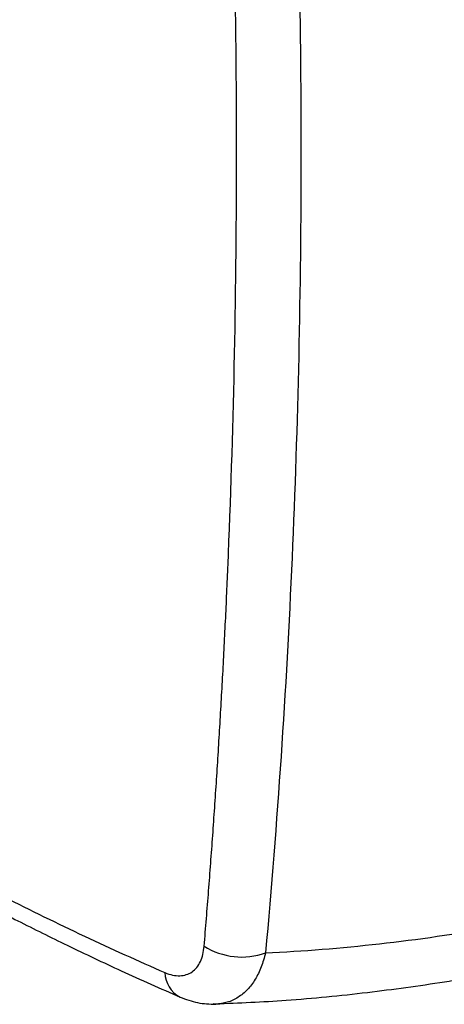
# Model space of a CAD drawing. Header units: millimetres. Extents: x 25 to 1092, y 25 to 838.
# Tile 26 of 46: x 973 to 1008, y 551 to 633. Entities that reach past the tile are written whole.
import ezdxf

# ---------------------------------------------------------------- set-up
doc = ezdxf.new("R2010")
doc.units = ezdxf.units.MM
doc.header["$LTSCALE"] = 4

msp = doc.modelspace()

# ---------------------------------------------------------------- linework, layer by layer
for centre, radius, start, end in [((991.285, 560.939), 5.844, 237.78291, 289.83134), ((987.247, 553.829), 2.336, 180.65615, 242.51296)]:
    msp.add_arc(centre, radius, start, end)
for points, knots in [([(988.17, 555.995), (988.233, 556.76), (988.36, 558.29), (988.542, 560.591), (988.718, 562.897), (988.886, 565.209), (989.048, 567.527), (989.203, 569.85), (989.35, 572.178), (989.491, 574.513), (989.626, 576.852), (989.753, 579.198), (989.873, 581.548), (989.987, 583.905), (990.094, 586.267), (990.392, 593.351), (990.753, 605.244), (990.921, 622.096), (990.753, 639.141), (990.368, 652.273), (989.99, 661.362), (989.756, 666.34), (989.495, 671.327), (989.206, 676.323), (988.889, 681.329), (988.547, 686.344), (988.296, 689.697), (988.17, 691.373)], [0, 0, 0, 0, 0.017809, 0.035625, 0.053447, 0.071277, 0.089113, 0.106957, 0.124808, 0.142666, 0.160533, 0.178407, 0.19629, 0.214181, 0.23208, 0.249989, 0.374952, 0.499998, 0.62504, 0.750006, 0.785814, 0.821588, 0.857329, 0.89304, 0.92872, 0.964373, 1, 1, 1, 1]), ([(993.268, 691.412), (994.252, 679.62), (994.987, 667.937), (995.721, 650.572), (995.905, 644.808), (996.149, 633.342), (996.21, 627.639), (996.21, 616.294), (996.149, 610.651), (995.905, 599.427), (995.721, 593.845), (994.987, 577.207), (994.252, 566.253), (993.268, 555.442)], [0, 0, 0, 0, 0.25, 0.25, 0.375, 0.375, 0.5, 0.5, 0.625, 0.625, 0.75, 0.75, 1, 1, 1, 1]), ([(931.187, 584.816), (940.109, 578.398), (949.058, 572.602), (960.276, 566.125), (962.522, 564.867), (967.013, 562.432), (969.256, 561.256), (975.979, 557.85), (980.45, 555.743), (984.911, 553.802)], [0, 0, 0, 0, 0.5, 0.5, 0.625, 0.625, 0.75, 0.75, 1, 1, 1, 1]), ([(931.681, 583.201), (933.461, 581.935), (936.875, 579.507), (941.795, 576.178), (946.292, 573.238), (950.365, 570.668), (954.012, 568.439), (957.234, 566.527), (960.092, 564.876), (962.849, 563.321), (965.778, 561.711), (969.093, 559.941), (972.806, 558.027), (976.915, 555.994), (981.417, 553.859), (984.54, 552.477), (986.169, 551.756)], [0, 0, 0, 0, 0.098397, 0.188827, 0.271353, 0.346014, 0.412836, 0.471827, 0.522987, 0.569732, 0.623049, 0.683724, 0.751737, 0.827101, 0.909841, 1, 1, 1, 1]), ([(993.268, 555.442), (996.392, 555.585), (999.551, 555.837), (1005.931, 556.555), (1009.155, 557.022), (1015.64, 558.172), (1018.904, 558.856), (1025.453, 560.442), (1028.737, 561.345), (1032.024, 562.362)], [0, 0, 0, 0, 0.25, 0.25, 0.5, 0.5, 0.75, 0.75, 1, 1, 1, 1]), ([(989.113, 551.194), (991.064, 551.278), (995.229, 551.459), (1001.591, 552.097), (1008, 552.973), (1014.038, 554.035), (1019.68, 555.234), (1024.824, 556.488), (1028.089, 557.418), (1029.605, 557.849)], [0, 0, 0, 0, 0.149091, 0.3182618, 0.4769683, 0.6251012, 0.7627473, 0.8898527, 1, 1, 1, 1]), ([(984.911, 553.802), (985.128, 553.708), (985.339, 553.639), (985.75, 553.549), (985.951, 553.529), (986.337, 553.54), (986.518, 553.571), (986.858, 553.681), (987.019, 553.761), (987.309, 553.966), (987.439, 554.09), (987.67, 554.378), (987.772, 554.544), (987.941, 554.907), (988.009, 555.104), (988.113, 555.528), (988.15, 555.756), (988.17, 555.995)], [0, 0, 0, 0, 0.125, 0.125, 0.25, 0.25, 0.375, 0.375, 0.5, 0.5, 0.625, 0.625, 0.75, 0.75, 0.875, 0.875, 1, 1, 1, 1]), ([(993.268, 555.442), (993.16, 555.039), (992.943, 554.232), (992.427, 553.205), (991.781, 552.347), (990.997, 551.703), (990.107, 551.276), (989.445, 551.206), (989.115, 551.171)], [0, 0, 0, 0, 0.164216, 0.328636, 0.495398, 0.662688, 0.83191, 1, 1, 1, 1]), ([(986.169, 551.756), (986.654, 551.576), (987.644, 551.209), (988.628, 551.184), (989.13, 551.171)], [0, 0, 0, 0, 0.490205, 1, 1, 1, 1]), ([(989.115, 551.171), (989.113, 551.171), (989.048, 551.16), (988.977, 551.175), (988.909, 551.189)], [0, 0, 0, 0, 0.038173, 1, 1, 1, 1])]:
    msp.add_open_spline(points, degree=3, knots=knots)

doc.saveas('drawing.dxf')
